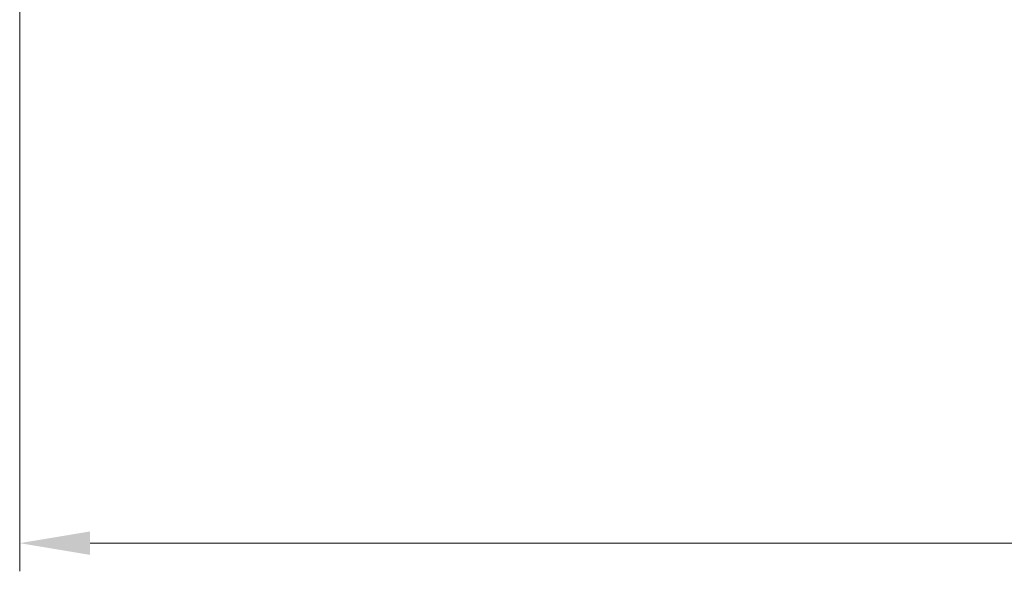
# Model space of a CAD drawing. Header units: millimetres. Extents: x 399 to 6233, y -1870 to 1602.
# Tile 150 of 256: x 5378 to 5413, y -589 to -569. Entities that reach past the tile are written whole.
import ezdxf

# ---------------------------------------------------------------- set-up
doc = ezdxf.new("R2010")
doc.units = ezdxf.units.MM
doc.layers.add('AM_5', color=3, linetype='Continuous', lineweight=25)
doc.styles.add('尺寸標註', font='romans.shx', dxfattribs={"bigfont": 'CHINESET.SHX'})
doc.dimstyles.new('CNS1$0', dxfattribs={"dimtxt": 2.5, "dimasz": 2.5, "dimexe": 1, "dimexo": 1, "dimgap": 1.5, "dimtad": 1, "dimtoh": 1, "dimdec": 1, "dimdsep": 46, "dimtxsty": '尺寸標註', "dimcen": 0, "dimclrd": 2, "dimclre": 2, "dimclrt": 1, "dimadec": 0, "dimazin": 2, "dimtp": 0.1, "dimtm": 0.1, "dimtfac": 0.71, "dimtdec": 1, "dimtmove": 0, "dimatfit": 0, "dimfxl": 0, "dimlwd": 13, "dimlwe": 13, "dimarcsym": 0})

# ---------------------------------------------------------------- blocks, each defined once
blk = doc.blocks.new('*D353')
at = {"layer": 'AM_5', "color": 2, "lineweight": 13}
for p, q in [((5378.359, -553.173), (5378.359, -588.806)), ((5539.059, -571.673), (5539.059, -588.806)), ((5536.559, -587.806), (5380.859, -587.806))]:
    blk.add_line(p, q, dxfattribs=at)
at = {"layer": 'AM_5', "color": 2, "lineweight": -2}
for points in [[(5380.859, -587.389), (5380.859, -588.223), (5378.359, -587.806)], [(5536.559, -587.389), (5536.559, -588.223), (5539.059, -587.806)]]:
    blk.add_solid(points, dxfattribs=at)
at = {"layer": 'Defpoints', "color": 0, "lineweight": -2}
for p in [(5378.359, -552.173), (5539.059, -570.673), (5378.359, -587.806)]:
    blk.add_point(p, dxfattribs=at)
at = {"layer": 'AM_5', "color": 1, "insert": (5458.709, -585.056), "char_height": 2.5, "attachment_point": 5, "style": '尺寸標註'}
blk.add_mtext('160.7', dxfattribs=at)

msp = doc.modelspace()

# ---------------------------------------------------------------- dimensions: what is measured, and where the dimension line sits
at = {"layer": 'AM_5'}
dim = msp.add_linear_dim(base=(5378.359, -587.806), p1=(5539.059, -570.673), p2=(5378.359, -552.173), dimstyle='CNS1$0', override={"dimfxl": 4, "dimarcsym": 1}, dxfattribs=at)
dim.commit()
dim.dimension.update_dxf_attribs({"geometry": '*D353', "text_midpoint": (5458.709, -585.056)})

doc.saveas('drawing.dxf')
